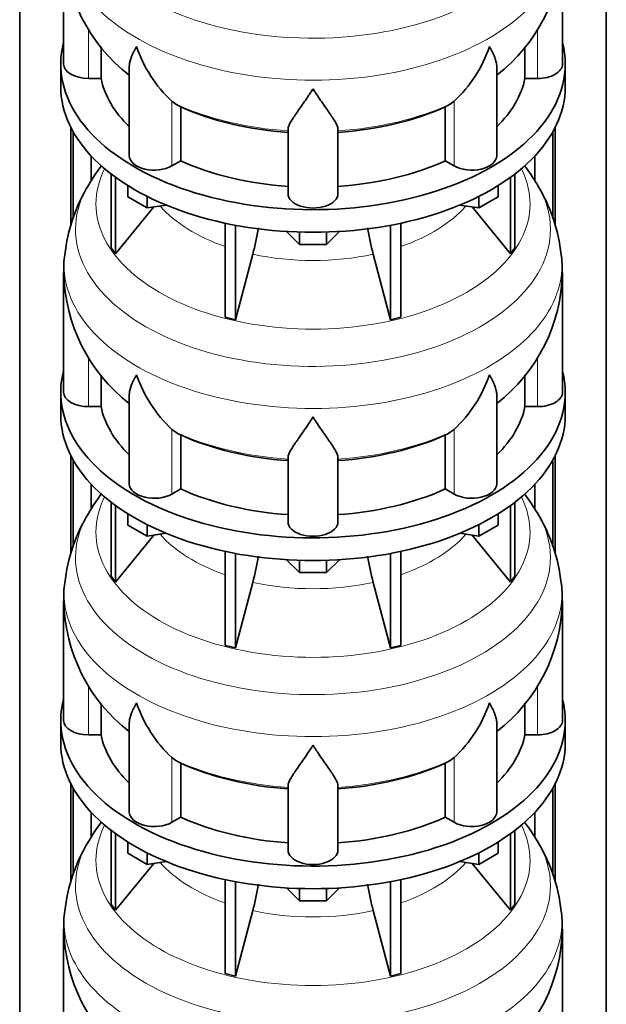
# Model space of a CAD drawing. Header units: millimetres. Extents: x 148 to 904, y -3609 to 2379.
# Tile 9 of 28: x 679 to 891, y -1793 to -1438. Entities that reach past the tile are written whole.
import ezdxf

# ---------------------------------------------------------------- set-up
doc = ezdxf.new("R2010")
doc.units = ezdxf.units.MM
doc.layers.add('MID_134-17', color=7, linetype='Continuous')
doc.layers.add('VSI134_DIFFUSORE', color=7, linetype='Continuous')

# ---------------------------------------------------------------- blocks, each defined once
blk = doc.blocks.new('SE4')
at = {"layer": 'MID_134-17', "color": 7, "linetype": 'Continuous', "lineweight": 35}
for p, q in [((679.43, -1292.98), (679.43, -3318.23)), ((891.05, -3318.23), (891.05, -1292.98)), ((697.93, -1512.5), (697.93, -1477.22)), ((872.54, -1477.22), (872.54, -1512.3)), ((698.69, -1509.85), (698.69, -1478.63)), ((871.79, -1478.63), (871.79, -1510.07)), ((705.2, -1496.2), (705.2, -1487.41)), ((865.27, -1487.41), (865.27, -1496.37)), ((697.93, -1630.89), (697.93, -1595.61)), ((698.69, -1628.24), (698.69, -1597.02)), ((871.79, -1597.02), (871.79, -1628.46)), ((872.54, -1595.61), (872.54, -1630.69)), ((705.2, -1614.59), (705.2, -1605.8)), ((865.27, -1605.8), (865.27, -1614.76)), ((697.93, -1749.28), (697.93, -1714)), ((698.69, -1746.63), (698.69, -1715.41)), ((871.79, -1715.41), (871.79, -1746.86)), ((872.54, -1714), (872.54, -1749.08)), ((705.2, -1732.98), (705.2, -1724.19)), ((865.27, -1724.19), (865.27, -1733.15))]:
    blk.add_line(p, q, dxfattribs=at)
at = {"layer": 'VSI134_DIFFUSORE', "color": 7, "linetype": 'Continuous', "lineweight": 35}
for p, q in [((695.24, -1411.18), (695.24, -1454.24)), ((875.24, -1454.24), (875.24, -1411.18)), ((708.77, -1459.43), (708.77, -1448.09)), ((861.71, -1448.06), (861.71, -1459.43)), ((694.24, -1454.24), (694.24, -1462.4)), ((718.96, -1455.14), (718.96, -1487.31)), ((851.51, -1487.31), (851.51, -1455.02)), ((876.24, -1462.4), (876.24, -1454.24)), ((704.24, -1459.43), (708.77, -1459.43)), ((861.71, -1459.43), (866.24, -1459.43)), ((735.75, -1468.69), (734.33, -1467.63)), ((737.53, -1489.13), (737.53, -1469.66)), ((832.95, -1469.66), (832.95, -1489.13)), ((836.15, -1467.63), (834.73, -1468.69)), ((776.24, -1501), (776.24, -1477.66)), ((794.24, -1501), (794.24, -1477.66)), ((734.33, -1490.98), (737.53, -1489.13)), ((832.95, -1489.13), (836.15, -1490.98)), ((712.41, -1493.91), (712.41, -1520.58)), ((713.94, -1495.05), (713.94, -1522.72)), ((856.53, -1495.05), (856.53, -1522.72)), ((858.07, -1493.91), (858.07, -1520.58)), ((718.48, -1502.16), (718.48, -1498.11)), ((851.99, -1502.16), (851.99, -1498.11)), ((725.42, -1506.17), (718.48, -1502.16)), ((725.42, -1506.17), (725.42, -1502)), ((845.05, -1506.17), (845.05, -1502)), ((851.99, -1502.16), (845.05, -1506.17)), ((713.94, -1522.72), (727.8, -1505.8)), ((732.25, -1505.12), (725.42, -1506.17)), ((845.05, -1506.17), (838.23, -1505.12)), ((842.67, -1505.8), (856.53, -1522.72)), ((753.54, -1511.65), (753.54, -1545.58)), ((757.24, -1512.39), (757.24, -1546.46)), ((813.24, -1512.39), (813.24, -1546.46)), ((816.93, -1511.65), (816.93, -1545.58)), ((780.33, -1519.3), (775.68, -1514.65)), ((780.33, -1519.3), (780.33, -1514.87)), ((794.8, -1514.65), (790.15, -1519.3)), ((790.15, -1519.3), (790.15, -1514.87)), ((790.15, -1519.3), (780.33, -1519.3)), ((712.41, -1520.58), (713.94, -1522.72)), ((757.24, -1546.46), (763.51, -1522.84)), ((806.96, -1522.84), (813.24, -1546.46)), ((856.53, -1522.72), (858.07, -1520.58)), ((695.24, -1529.57), (695.24, -1572.63)), ((875.24, -1572.63), (875.24, -1529.57)), ((753.54, -1545.58), (757.24, -1546.46)), ((813.24, -1546.46), (816.93, -1545.58)), ((708.77, -1577.83), (708.77, -1566.48)), ((861.71, -1566.45), (861.71, -1577.83)), ((694.24, -1572.63), (694.24, -1580.8)), ((851.51, -1605.7), (851.51, -1573.41)), ((876.24, -1580.8), (876.24, -1572.63)), ((718.96, -1573.53), (718.96, -1605.7)), ((704.24, -1577.83), (708.77, -1577.83)), ((861.71, -1577.83), (866.24, -1577.83)), ((735.75, -1587.08), (734.33, -1586.03)), ((836.15, -1586.03), (834.73, -1587.08)), ((737.53, -1607.52), (737.53, -1588.05)), ((832.95, -1588.05), (832.95, -1607.52)), ((776.24, -1619.4), (776.24, -1596.05)), ((794.24, -1619.4), (794.24, -1596.05)), ((734.33, -1609.37), (737.53, -1607.52)), ((832.95, -1607.52), (836.15, -1609.37)), ((712.41, -1612.3), (712.41, -1638.98)), ((858.07, -1612.3), (858.07, -1638.98)), ((713.94, -1613.44), (713.94, -1641.11)), ((856.53, -1613.44), (856.53, -1641.11)), ((718.48, -1620.56), (718.48, -1616.5)), ((851.99, -1620.56), (851.99, -1616.5)), ((725.42, -1624.56), (718.48, -1620.56)), ((725.42, -1624.56), (725.42, -1620.39)), ((845.05, -1624.56), (845.05, -1620.39)), ((851.99, -1620.56), (845.05, -1624.56)), ((713.94, -1641.11), (727.8, -1624.19)), ((732.25, -1623.51), (725.42, -1624.56)), ((845.05, -1624.56), (838.23, -1623.51)), ((842.67, -1624.19), (856.53, -1641.11)), ((753.54, -1630.04), (753.54, -1663.97)), ((816.93, -1630.04), (816.93, -1663.97)), ((757.24, -1630.79), (757.24, -1664.86)), ((780.33, -1637.69), (775.68, -1633.04)), ((780.33, -1637.69), (780.33, -1633.26)), ((794.8, -1633.04), (790.15, -1637.69)), ((790.15, -1637.69), (790.15, -1633.26)), ((813.24, -1630.79), (813.24, -1664.86)), ((712.41, -1638.98), (713.94, -1641.11)), ((790.15, -1637.69), (780.33, -1637.69)), ((856.53, -1641.11), (858.07, -1638.98)), ((757.24, -1664.86), (763.51, -1641.24)), ((806.96, -1641.24), (813.24, -1664.86)), ((695.24, -1647.97), (695.24, -1691.02)), ((875.24, -1691.02), (875.24, -1647.97)), ((753.54, -1663.97), (757.24, -1664.86)), ((813.24, -1664.86), (816.93, -1663.97)), ((708.77, -1696.22), (708.77, -1684.87)), ((861.71, -1684.84), (861.71, -1696.22)), ((694.24, -1691.02), (694.24, -1699.19)), ((718.96, -1691.93), (718.96, -1724.09)), ((851.51, -1724.09), (851.51, -1691.8)), ((876.24, -1699.19), (876.24, -1691.02)), ((704.24, -1696.22), (708.77, -1696.22)), ((861.71, -1696.22), (866.24, -1696.22)), ((735.75, -1705.47), (734.33, -1704.42)), ((836.15, -1704.42), (834.73, -1705.47)), ((737.53, -1725.92), (737.53, -1706.44)), ((832.95, -1706.44), (832.95, -1725.92)), ((776.24, -1737.79), (776.24, -1714.44)), ((794.24, -1737.79), (794.24, -1714.44)), ((734.33, -1727.76), (737.53, -1725.92)), ((832.95, -1725.92), (836.15, -1727.76)), ((712.41, -1730.69), (712.41, -1757.37)), ((713.94, -1731.84), (713.94, -1759.5)), ((856.53, -1731.84), (856.53, -1759.5)), ((858.07, -1730.69), (858.07, -1757.37)), ((718.48, -1738.95), (718.48, -1734.89)), ((851.99, -1738.95), (851.99, -1734.89)), ((725.42, -1742.95), (718.48, -1738.95)), ((725.42, -1742.95), (725.42, -1738.78)), ((845.05, -1742.95), (845.05, -1738.78)), ((851.99, -1738.95), (845.05, -1742.95)), ((713.94, -1759.5), (727.8, -1742.59)), ((732.25, -1741.9), (725.42, -1742.95)), ((845.05, -1742.95), (838.23, -1741.9)), ((842.67, -1742.59), (856.53, -1759.5)), ((753.54, -1748.44), (753.54, -1782.36)), ((757.24, -1749.18), (757.24, -1783.25)), ((813.24, -1749.18), (813.24, -1783.25)), ((816.93, -1748.44), (816.93, -1782.36)), ((780.33, -1756.09), (775.68, -1751.44)), ((780.33, -1756.09), (780.33, -1751.65)), ((794.8, -1751.44), (790.15, -1756.09)), ((790.15, -1756.09), (790.15, -1751.65)), ((712.41, -1757.37), (713.94, -1759.5)), ((790.15, -1756.09), (780.33, -1756.09)), ((856.53, -1759.5), (858.07, -1757.37)), ((757.24, -1783.25), (763.51, -1759.63)), ((806.96, -1759.63), (813.24, -1783.25)), ((695.24, -1766.36), (695.24, -1809.41)), ((875.24, -1809.41), (875.24, -1766.36)), ((753.54, -1782.36), (757.24, -1783.25)), ((813.24, -1783.25), (816.93, -1782.36))]:
    blk.add_line(p, q, dxfattribs=at)
at = {"layer": 'VSI134_DIFFUSORE', "color": 4, "linetype": 'Continuous', "lineweight": 9}
for p, q in [((704.24, -1459.43), (704.24, -1441.75)), ((866.24, -1459.43), (866.24, -1441.76)), ((734.33, -1490.98), (734.33, -1467.63)), ((836.15, -1490.98), (836.15, -1467.63)), ((704.24, -1577.83), (704.24, -1560.15)), ((866.24, -1577.83), (866.24, -1560.15)), ((734.33, -1609.37), (734.33, -1586.03)), ((836.15, -1609.37), (836.15, -1586.03)), ((704.24, -1696.22), (704.24, -1678.54)), ((866.24, -1696.22), (866.24, -1678.54)), ((734.33, -1727.76), (734.33, -1704.42)), ((836.15, -1727.76), (836.15, -1704.42))]:
    blk.add_line(p, q, dxfattribs=at)
at = {"layer": 'VSI134_DIFFUSORE', "color": 7, "linetype": 'Continuous', "lineweight": 35}
for centre, radius, start, end in [((756.15, -1410.24), 60.79, 180.8965, 232.1853), ((814.24, -1410.11), 60.93, 307.7502, 358.9785), ((766.83, -1432.68), 47.73, 198.6373, 227.0857), ((803.65, -1432.68), 47.73, 312.9143, 341.3628), ((743.66, -1456.29), 14.7, 237.4509, 245.3566), ((826.82, -1456.29), 14.7, 294.6434, 302.5491), ((762.27, -1531.84), 67.21, 142.3973, 149.5669), ((806.64, -1533.17), 69.27, 30.8934, 37.5704), ((754.43, -1528.95), 58.99, 148.1366, 174.2911), ((813.98, -1529.68), 61.16, 6.2043, 31.573), ((673.67, -1498.53), 93.08, 344.857, 350.8326), ((895.49, -1498.74), 91.75, 189.1526, 195.2315), ((720.92, -1527.73), 25.62, 169.5024, 184.1466), ((808.82, -1529.73), 66.35, 0.1222, 5.8811), ((756.15, -1528.64), 60.79, 180.8965, 232.1853), ((814.24, -1528.5), 60.93, 307.7502, 358.9785), ((766.83, -1551.07), 47.73, 198.6373, 227.0857), ((803.65, -1551.07), 47.73, 312.9143, 341.3628), ((743.66, -1574.69), 14.7, 237.4509, 245.3566), ((826.82, -1574.69), 14.7, 294.6434, 302.5491), ((762.27, -1650.23), 67.21, 142.3973, 149.5669), ((806.64, -1651.57), 69.27, 30.8934, 37.5704), ((754.43, -1647.35), 58.99, 148.1366, 174.2911), ((813.98, -1648.08), 61.16, 6.2043, 31.573), ((673.67, -1616.92), 93.08, 344.857, 350.8326), ((895.49, -1617.13), 91.75, 189.1526, 195.2315), ((720.92, -1646.13), 25.62, 169.5024, 184.1466), ((808.82, -1648.12), 66.35, 0.1222, 5.8811), ((756.15, -1647.03), 60.79, 180.8965, 232.1853), ((814.24, -1646.89), 60.93, 307.7502, 358.9785), ((766.83, -1669.46), 47.73, 198.6373, 227.0857), ((803.65, -1669.46), 47.73, 312.9143, 341.3628), ((743.66, -1693.08), 14.7, 237.4509, 245.3566), ((826.82, -1693.08), 14.7, 294.6434, 302.5491), ((762.27, -1768.62), 67.21, 142.3973, 149.5669), ((806.64, -1769.96), 69.27, 30.8934, 37.5704), ((754.43, -1765.74), 58.99, 148.1366, 174.2911), ((813.98, -1766.47), 61.16, 6.2043, 31.573), ((673.67, -1735.31), 93.08, 344.857, 350.8326), ((895.49, -1735.52), 91.75, 189.1526, 195.2315), ((720.92, -1764.52), 25.62, 169.5024, 184.1466), ((808.82, -1766.51), 66.35, 0.1222, 5.8811), ((756.15, -1765.42), 60.79, 180.8965, 232.1853), ((814.24, -1765.28), 60.93, 307.7502, 358.9785)]:
    blk.add_arc(centre, radius, start, end, dxfattribs=at)
at = {"layer": 'VSI134_DIFFUSORE', "color": 4, "linetype": 'Continuous', "lineweight": 9}
for centre, major_axis, start_param, end_param in [((785.24, -1395.46), (85.67, 0), 2.811924, 6.283185), ((785.24, -1408.22), (-89.83, 0), 0, 3.20939), ((785.24, -1432.76), (-79.5, 0), 0.898849, 1.457346), ((785.24, -1432.76), (79.5, 0), 4.82584, 5.384336), ((785.24, -1504.66), (-78.3, 0), 0, 3.425204), ((785.24, -1504.66), (-78.3, 0), 5.999574, 6.283185), ((785.24, -1513.86), (85.67, 0), 2.811924, 6.283185), ((785.24, -1513.86), (85.67, 0), 0, 0.331859), ((785.24, -1489.55), (-61.63, 0), 0.463231, 1.030574), ((785.24, -1489.55), (61.63, 0), 5.252612, 5.819954), ((785.24, -1526.61), (-89.83, 0), 0, 3.20939), ((785.24, -1526.61), (-89.83, 0), 6.215499, 6.283185), ((785.24, -1489.55), (-61.63, 0), 1.210556, 1.931037), ((785.24, -1551.16), (-79.5, 0), 0.898849, 1.457346), ((785.24, -1551.16), (79.5, 0), 4.82584, 5.384336), ((785.24, -1623.06), (-78.3, 0), 0, 3.425204), ((785.24, -1623.06), (-78.3, 0), 5.999574, 6.283185), ((785.24, -1632.25), (85.67, 0), 2.811924, 6.283185), ((785.24, -1632.25), (85.67, 0), 0, 0.331859), ((785.24, -1607.94), (-61.63, 0), 0.463231, 1.030574), ((785.24, -1607.94), (61.63, 0), 5.252612, 5.819954), ((785.24, -1645), (-89.83, 0), 0, 3.20939), ((785.24, -1645), (-89.83, 0), 6.215499, 6.283185), ((785.24, -1607.94), (-61.63, 0), 1.210556, 1.931037), ((785.24, -1669.55), (-79.5, 0), 0.898849, 1.457346), ((785.24, -1669.55), (79.5, 0), 4.82584, 5.384336), ((785.24, -1741.45), (-78.3, 0), 0, 3.425204), ((785.24, -1741.45), (-78.3, 0), 5.999574, 6.283185), ((785.24, -1750.64), (85.67, 0), 2.811924, 6.283185), ((785.24, -1750.64), (85.67, 0), 0, 0.331859), ((785.24, -1726.33), (-61.63, 0), 0.463231, 1.030574), ((785.24, -1726.33), (61.63, 0), 5.252612, 5.819954), ((785.24, -1763.4), (-89.83, 0), 0, 3.20939), ((785.24, -1763.4), (-89.83, 0), 6.215499, 6.283185), ((785.24, -1726.33), (-61.63, 0), 1.210556, 1.931037)]:
    blk.add_ellipse(centre, major_axis=major_axis, ratio=0.57735, start_param=start_param, end_param=end_param, dxfattribs=at)
at = {"layer": 'VSI134_DIFFUSORE', "color": 7, "linetype": 'Continuous', "lineweight": 35}
for centre, major_axis, start_param, end_param in [((785.24, -1454.24), (91, 0), 2.993207, 6.283185), ((785.24, -1454.24), (91, 0), 0, 0.148386), ((704.24, -1454.24), (9, 0), 3.141593, 4.712389), ((866.24, -1454.24), (-9, 0), 1.570796, 3.141593), ((785.24, -1454.24), (-77, 0), 0.117151, 0.534109), ((785.24, -1454.24), (77, 0), 5.749077, 6.166034), ((785.24, -1462.4), (-91, 0), 0, 3.141593), ((785.24, -1434.76), (-77, 0), 0.902549, 1.453645), ((785.24, -1434.76), (77, 0), 4.82954, 5.380636), ((727.96, -1487.31), (9, 0), 3.141593, 5.497787), ((842.51, -1487.31), (-9, 0), 0.785398, 3.141593), ((785.24, -1454.24), (-77, 0), 0.902549, 1.453645), ((785.24, -1454.24), (77, 0), 4.82954, 5.380636), ((785.24, -1501), (-9, 0), 0, 3.141593), ((785.24, -1572.63), (91, 0), 2.993207, 6.283185), ((785.24, -1572.63), (91, 0), 0, 0.148386), ((704.24, -1572.63), (9, 0), 3.141593, 4.712389), ((866.24, -1572.63), (-9, 0), 1.570796, 3.141593), ((785.24, -1572.63), (-77, 0), 0.117151, 0.534109), ((785.24, -1572.63), (77, 0), 5.749077, 6.166034), ((785.24, -1580.8), (-91, 0), 0, 3.141593), ((785.24, -1553.15), (-77, 0), 0.902549, 1.453645), ((785.24, -1553.15), (77, 0), 4.82954, 5.380636), ((727.96, -1605.7), (9, 0), 3.141593, 5.497787), ((785.24, -1572.63), (-77, 0), 0.902549, 1.453645), ((785.24, -1572.63), (77, 0), 4.82954, 5.380636), ((842.51, -1605.7), (-9, 0), 0.785398, 3.141593), ((785.24, -1619.4), (-9, 0), 0, 3.141593), ((785.24, -1691.02), (91, 0), 2.993207, 6.283185), ((785.24, -1691.02), (91, 0), 0, 0.148386), ((704.24, -1691.02), (9, 0), 3.141593, 4.712389), ((866.24, -1691.02), (-9, 0), 1.570796, 3.141593), ((785.24, -1691.02), (-77, 0), 0.117151, 0.534109), ((785.24, -1691.02), (77, 0), 5.749077, 6.166034), ((785.24, -1699.19), (-91, 0), 0, 3.141593), ((785.24, -1671.55), (-77, 0), 0.902549, 1.453645), ((785.24, -1671.55), (77, 0), 4.82954, 5.380636), ((727.96, -1724.09), (9, 0), 3.141593, 5.497787), ((785.24, -1691.02), (-77, 0), 0.902549, 1.453645), ((785.24, -1691.02), (77, 0), 4.82954, 5.380636), ((842.51, -1724.09), (-9, 0), 0.785398, 3.141593), ((785.24, -1737.79), (-9, 0), 0, 3.141593)]:
    blk.add_ellipse(centre, major_axis=major_axis, ratio=0.57735, start_param=start_param, end_param=end_param, dxfattribs=at)
for points, knots in [([(718.96, -1455.17), (718.96, -1455.01), (718.97, -1454.84), (719.05, -1453.67), (719.34, -1452.62), (720.01, -1450.94), (720.27, -1450.37), (720.73, -1449.48), (720.89, -1449.18), (721.14, -1448.72), (721.28, -1448.48), (721.41, -1448.25), (721.5, -1448.09), (721.55, -1448.01), (721.6, -1447.93)], [0.4600931, 0.4600931, 0.4600931, 0.4600931, 0.5, 0.5, 0.75, 0.75, 0.875, 0.875, 0.9375, 0.9375, 0.96875, 0.984375, 0.984375, 1, 1, 1, 1]), ([(851.51, -1455.12), (851.51, -1454.98), (851.51, -1454.85), (851.46, -1454.21), (851.37, -1453.69), (851.11, -1452.63), (850.92, -1452.08), (850.47, -1450.96), (850.21, -1450.38), (849.75, -1449.48), (849.59, -1449.18), (849.33, -1448.72), (849.24, -1448.56), (849.06, -1448.25), (848.97, -1448.09), (848.88, -1447.93)], [0.4658143, 0.4658143, 0.4658143, 0.4658143, 0.5, 0.5, 0.625, 0.625, 0.75, 0.75, 0.875, 0.875, 0.9375, 0.9375, 0.96875, 0.96875, 1, 1, 1, 1]), ([(785.24, -1463.15), (785.11, -1463.36), (784.97, -1463.57), (784.71, -1463.99), (784.57, -1464.2), (784.18, -1464.82), (783.91, -1465.22), (783.13, -1466.42), (782.61, -1467.18), (781.6, -1468.66), (781.1, -1469.37), (780.15, -1470.72), (779.7, -1471.37), (778.86, -1472.59), (778.46, -1473.17), (777.92, -1473.99), (777.75, -1474.25), (777.43, -1474.77), (777.27, -1475.02), (776.86, -1475.74), (776.64, -1476.18), (776.33, -1476.98), (776.24, -1477.34), (776.24, -1477.66)], [0, 0, 0, 0, 0.03125, 0.03125, 0.0625, 0.0625, 0.125, 0.125, 0.25, 0.25, 0.375, 0.375, 0.5, 0.5, 0.625, 0.625, 0.6875, 0.6875, 0.75, 0.75, 0.875, 0.875, 1, 1, 1, 1]), ([(794.24, -1477.66), (794.24, -1477.34), (794.15, -1476.98), (793.84, -1476.18), (793.61, -1475.74), (793.2, -1475.02), (793.05, -1474.77), (792.73, -1474.25), (792.56, -1473.99), (792.02, -1473.17), (791.62, -1472.59), (790.78, -1471.37), (790.32, -1470.73), (789.38, -1469.37), (788.88, -1468.66), (787.87, -1467.19), (787.35, -1466.42), (786.56, -1465.23), (786.3, -1464.82), (785.9, -1464.2), (785.77, -1463.99), (785.5, -1463.57), (785.37, -1463.36), (785.24, -1463.15)], [0, 0, 0, 0, 0.125, 0.125, 0.25, 0.25, 0.3125, 0.3125, 0.375, 0.375, 0.5, 0.5, 0.625, 0.625, 0.75, 0.75, 0.875, 0.875, 0.9375, 0.9375, 0.96875, 0.96875, 1, 1, 1, 1]), ([(718.96, -1573.56), (718.96, -1573.4), (718.97, -1573.24), (719.05, -1572.06), (719.34, -1571.01), (720.01, -1569.33), (720.27, -1568.76), (720.73, -1567.87), (720.89, -1567.57), (721.14, -1567.11), (721.28, -1566.87), (721.41, -1566.64), (721.5, -1566.48), (721.55, -1566.4), (721.6, -1566.32)], [0.4600931, 0.4600931, 0.4600931, 0.4600931, 0.5, 0.5, 0.75, 0.75, 0.875, 0.875, 0.9375, 0.9375, 0.96875, 0.984375, 0.984375, 1, 1, 1, 1]), ([(851.51, -1573.51), (851.51, -1573.37), (851.51, -1573.24), (851.46, -1572.6), (851.37, -1572.09), (851.11, -1571.02), (850.92, -1570.47), (850.47, -1569.35), (850.21, -1568.77), (849.75, -1567.87), (849.59, -1567.57), (849.33, -1567.11), (849.24, -1566.95), (849.06, -1566.64), (848.97, -1566.48), (848.88, -1566.32)], [0.4658143, 0.4658143, 0.4658143, 0.4658143, 0.5, 0.5, 0.625, 0.625, 0.75, 0.75, 0.875, 0.875, 0.9375, 0.9375, 0.96875, 0.96875, 1, 1, 1, 1]), ([(785.24, -1581.54), (785.11, -1581.75), (784.97, -1581.97), (784.71, -1582.39), (784.57, -1582.59), (784.18, -1583.21), (783.91, -1583.62), (783.13, -1584.81), (782.61, -1585.57), (781.6, -1587.05), (781.1, -1587.76), (780.15, -1589.12), (779.7, -1589.76), (778.86, -1590.98), (778.46, -1591.56), (777.92, -1592.38), (777.75, -1592.64), (777.43, -1593.16), (777.27, -1593.41), (776.86, -1594.13), (776.64, -1594.57), (776.33, -1595.37), (776.24, -1595.73), (776.24, -1596.05)], [0, 0, 0, 0, 0.03125, 0.03125, 0.0625, 0.0625, 0.125, 0.125, 0.25, 0.25, 0.375, 0.375, 0.5, 0.5, 0.625, 0.625, 0.6875, 0.6875, 0.75, 0.75, 0.875, 0.875, 1, 1, 1, 1]), ([(794.24, -1596.05), (794.24, -1595.73), (794.15, -1595.37), (793.84, -1594.57), (793.61, -1594.13), (793.2, -1593.41), (793.05, -1593.16), (792.73, -1592.65), (792.56, -1592.38), (792.02, -1591.56), (791.62, -1590.98), (790.78, -1589.76), (790.32, -1589.12), (789.38, -1587.77), (788.88, -1587.05), (787.87, -1585.58), (787.35, -1584.81), (786.56, -1583.62), (786.3, -1583.21), (785.9, -1582.59), (785.77, -1582.39), (785.5, -1581.97), (785.37, -1581.75), (785.24, -1581.54)], [0, 0, 0, 0, 0.125, 0.125, 0.25, 0.25, 0.3125, 0.3125, 0.375, 0.375, 0.5, 0.5, 0.625, 0.625, 0.75, 0.75, 0.875, 0.875, 0.9375, 0.9375, 0.96875, 0.96875, 1, 1, 1, 1]), ([(718.96, -1691.95), (718.96, -1691.79), (718.97, -1691.63), (719.05, -1690.45), (719.34, -1689.4), (720.01, -1687.73), (720.27, -1687.15), (720.73, -1686.26), (720.89, -1685.96), (721.14, -1685.5), (721.28, -1685.27), (721.41, -1685.03), (721.5, -1684.87), (721.55, -1684.79), (721.6, -1684.72)], [0.4600931, 0.4600931, 0.4600931, 0.4600931, 0.5, 0.5, 0.75, 0.75, 0.875, 0.875, 0.9375, 0.9375, 0.96875, 0.984375, 0.984375, 1, 1, 1, 1]), ([(851.51, -1691.9), (851.51, -1691.77), (851.51, -1691.63), (851.46, -1690.99), (851.37, -1690.48), (851.11, -1689.42), (850.92, -1688.87), (850.47, -1687.74), (850.21, -1687.16), (849.75, -1686.27), (849.59, -1685.96), (849.33, -1685.5), (849.24, -1685.34), (849.06, -1685.03), (848.97, -1684.87), (848.88, -1684.72)], [0.4658143, 0.4658143, 0.4658143, 0.4658143, 0.5, 0.5, 0.625, 0.625, 0.75, 0.75, 0.875, 0.875, 0.9375, 0.9375, 0.96875, 0.96875, 1, 1, 1, 1]), ([(785.24, -1699.93), (785.11, -1700.15), (784.97, -1700.36), (784.71, -1700.78), (784.57, -1700.99), (784.18, -1701.6), (783.91, -1702.01), (783.13, -1703.2), (782.61, -1703.97), (781.6, -1705.44), (781.1, -1706.15), (780.15, -1707.51), (779.7, -1708.15), (778.86, -1709.37), (778.46, -1709.95), (777.92, -1710.77), (777.75, -1711.04), (777.43, -1711.55), (777.27, -1711.8), (776.86, -1712.52), (776.64, -1712.96), (776.33, -1713.76), (776.24, -1714.12), (776.24, -1714.44)], [0, 0, 0, 0, 0.03125, 0.03125, 0.0625, 0.0625, 0.125, 0.125, 0.25, 0.25, 0.375, 0.375, 0.5, 0.5, 0.625, 0.625, 0.6875, 0.6875, 0.75, 0.75, 0.875, 0.875, 1, 1, 1, 1]), ([(794.24, -1714.44), (794.24, -1714.12), (794.15, -1713.76), (793.84, -1712.96), (793.61, -1712.52), (793.2, -1711.8), (793.05, -1711.55), (792.73, -1711.04), (792.56, -1710.77), (792.02, -1709.95), (791.62, -1709.37), (790.78, -1708.15), (790.32, -1707.51), (789.38, -1706.16), (788.88, -1705.45), (787.87, -1703.97), (787.35, -1703.2), (786.56, -1702.01), (786.3, -1701.61), (785.9, -1700.99), (785.77, -1700.78), (785.5, -1700.36), (785.37, -1700.15), (785.24, -1699.93)], [0, 0, 0, 0, 0.125, 0.125, 0.25, 0.25, 0.3125, 0.3125, 0.375, 0.375, 0.5, 0.5, 0.625, 0.625, 0.75, 0.75, 0.875, 0.875, 0.9375, 0.9375, 0.96875, 0.96875, 1, 1, 1, 1])]:
    blk.add_open_spline(points, degree=3, knots=knots, dxfattribs=at)

msp = doc.modelspace()

# ---------------------------------------------------------------- block references
msp.add_blockref('SE4', (0, 0))

doc.saveas('drawing.dxf')
